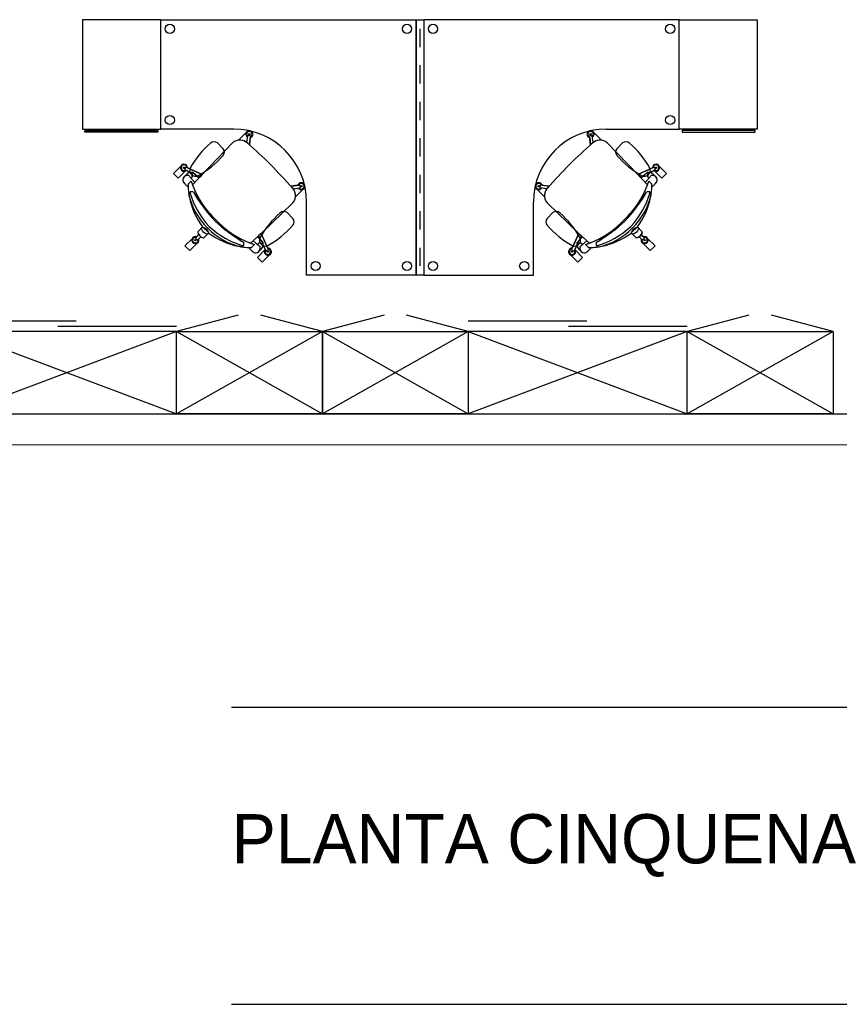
# Model space of a CAD drawing. Header units: metres. Extents: x -1 to 438, y -6 to 39.
# Tile 8 of 22: x 411.29 to 415.78, y 9.88 to 15.28. Entities that reach past the tile are written whole.
import ezdxf

# ---------------------------------------------------------------- set-up
doc = ezdxf.new("R2010")
doc.units = ezdxf.units.M
doc.linetypes.add('CONTINUA', pattern=[0])
doc.layers.add('P5 MOBLES ACTUAL', color=7, linetype='CONTINUA', lineweight=25)
doc.layers.add('P5 MURS ACTUAL', color=7, linetype='CONTINUA', lineweight=25)
doc.styles.add('ARIAL', font='arial.ttf')

msp = doc.modelspace()

# ---------------------------------------------------------------- linework, layer by layer
at = {"layer": 'P5 MOBLES ACTUAL', "color": 180, "transparency": 33554687}
for p, q in [((413.4809, 15.2295), (413.4809, 15.1295)), ((413.4809, 15.0295), (413.4809, 14.9295)), ((413.4809, 14.8295), (413.4809, 14.7295)), ((412.5311, 14.607), (412.5367, 14.6425)), ((412.5493, 14.6432), (412.5397, 14.6446)), ((412.5489, 14.6511), (412.5423, 14.652)), ((412.5456, 14.5939), (412.5515, 14.6404)), ((412.5506, 14.633), (412.5456, 14.5939)), ((412.5548, 14.6347), (412.5502, 14.6301)), ((413.4809, 14.6295), (413.4809, 14.5295)), ((414.4071, 14.6347), (414.4116, 14.6301)), ((414.4162, 14.5939), (414.4104, 14.6404)), ((414.4113, 14.633), (414.4162, 14.5939)), ((414.4126, 14.6432), (414.4222, 14.6446)), ((414.413, 14.6511), (414.4196, 14.652)), ((414.4308, 14.607), (414.4251, 14.6425)), ((412.2873, 14.4303), (412.4538, 14.6051)), ((412.3699, 14.6045), (412.4024, 14.572)), ((412.5319, 14.6118), (412.5287, 14.6087)), ((414.43, 14.6118), (414.4331, 14.6087)), ((414.6746, 14.4303), (414.508, 14.6051)), ((414.5919, 14.6045), (414.5595, 14.572)), ((412.196, 14.4691), (412.1918, 14.4603)), ((412.2873, 14.4303), (412.1993, 14.4704)), ((414.6746, 14.4303), (414.7625, 14.4704)), ((414.7659, 14.4691), (414.77, 14.4603)), ((412.1961, 14.4511), (412.1555, 14.4106)), ((412.2033, 14.4333), (412.1884, 14.4189)), ((412.1884, 14.4189), (412.2033, 14.4333)), ((412.2264, 14.4403), (412.1929, 14.4569)), ((412.2264, 14.4403), (412.1996, 14.4536)), ((412.2468, 14.3875), (412.2196, 14.4175)), ((412.2336, 14.3735), (412.2873, 14.4303)), ((413.4809, 14.4295), (413.4809, 14.3295)), ((414.7283, 14.3735), (414.6746, 14.4303)), ((414.715, 14.3875), (414.7422, 14.4175)), ((414.7355, 14.4403), (414.7689, 14.4569)), ((414.7355, 14.4403), (414.7622, 14.4536)), ((414.7586, 14.4333), (414.7735, 14.4189)), ((414.7735, 14.4189), (414.7586, 14.4333)), ((414.7658, 14.4511), (414.8063, 14.4106)), ((412.2101, 14.3616), (412.1939, 14.3785)), ((412.2101, 14.3616), (412.1939, 14.3785)), ((412.2096, 14.3787), (412.2261, 14.3951)), ((412.2261, 14.3951), (412.2096, 14.3787)), ((412.2096, 14.3787), (412.2261, 14.3951)), ((412.7728, 14.3667), (412.8194, 14.3725)), ((412.812, 14.3716), (412.7728, 14.3667)), ((412.7859, 14.3521), (412.8215, 14.3578)), ((412.8137, 14.3758), (412.8091, 14.3712)), ((412.8222, 14.3703), (412.8235, 14.3607)), ((412.8301, 14.3699), (412.831, 14.3633)), ((414.1318, 14.3699), (414.1308, 14.3633)), ((414.1397, 14.3703), (414.1383, 14.3607)), ((414.1759, 14.3521), (414.1404, 14.3578)), ((414.189, 14.3667), (414.1425, 14.3725)), ((414.1482, 14.3758), (414.1527, 14.3712)), ((414.1499, 14.3716), (414.189, 14.3667)), ((414.7522, 14.3787), (414.7358, 14.3951)), ((414.7358, 14.3951), (414.7522, 14.3787)), ((414.7522, 14.3787), (414.7358, 14.3951)), ((414.7517, 14.3616), (414.7679, 14.3785)), ((414.7517, 14.3616), (414.7679, 14.3785)), ((412.2167, 14.3067), (412.2137, 14.3248)), ((412.2167, 14.3067), (412.2137, 14.3248)), ((412.7908, 14.3529), (412.7876, 14.3498)), ((414.1711, 14.3529), (414.1742, 14.3498)), ((414.7451, 14.3067), (414.7482, 14.3248)), ((414.7451, 14.3067), (414.7482, 14.3248)), ((412.6093, 14.1083), (412.7841, 14.2749)), ((412.7841, 14.2749), (412.6093, 14.1083)), ((414.3526, 14.1083), (414.1778, 14.2749)), ((414.1778, 14.2749), (414.3526, 14.1083)), ((412.752, 14.2223), (412.7845, 14.1899)), ((413.4809, 14.2295), (413.4809, 14.1295)), ((414.2098, 14.2223), (414.1773, 14.1899)), ((412.2648, 14.1193), (412.2893, 14.1437)), ((412.3227, 14.1103), (412.2893, 14.1437)), ((412.3227, 14.1103), (412.2893, 14.1437)), ((414.6392, 14.1103), (414.6726, 14.1437)), ((414.6392, 14.1103), (414.6726, 14.1437)), ((414.6971, 14.1193), (414.6726, 14.1437)), ((412.2685, 14.1012), (412.2516, 14.0837)), ((412.2796, 14.0901), (412.2621, 14.0731)), ((412.2982, 14.0858), (412.3227, 14.1103)), ((412.5524, 14.0546), (412.6093, 14.1083)), ((412.6093, 14.1083), (412.5524, 14.0546)), ((412.6093, 14.1083), (412.6493, 14.0203)), ((414.3526, 14.1083), (414.3125, 14.0203)), ((414.4094, 14.0546), (414.3526, 14.1083)), ((414.3526, 14.1083), (414.4094, 14.0546)), ((414.6636, 14.0858), (414.6392, 14.1103)), ((414.6823, 14.0901), (414.6998, 14.0731)), ((414.6934, 14.1012), (414.7103, 14.0837)), ((412.2588, 14.0543), (412.2183, 14.0138)), ((412.2585, 14.0733), (412.2517, 14.0801)), ((412.5037, 14.0347), (412.4856, 14.0378)), ((412.5037, 14.0347), (412.4856, 14.0378)), ((412.5576, 14.0307), (412.5741, 14.0471)), ((412.5741, 14.0471), (412.5576, 14.0307)), ((412.5741, 14.0471), (412.5576, 14.0307)), ((412.5665, 14.0679), (412.5965, 14.0407)), ((412.6193, 14.0474), (412.6359, 14.0139)), ((412.6193, 14.0474), (412.6326, 14.0206)), ((414.3425, 14.0474), (414.326, 14.0139)), ((414.3425, 14.0474), (414.3293, 14.0206)), ((414.3953, 14.0679), (414.3654, 14.0407)), ((414.4042, 14.0307), (414.3878, 14.0471)), ((414.3878, 14.0471), (414.4042, 14.0307)), ((414.3878, 14.0471), (414.4042, 14.0307)), ((414.4581, 14.0347), (414.4762, 14.0378)), ((414.4581, 14.0347), (414.4762, 14.0378)), ((414.703, 14.0543), (414.7436, 14.0138)), ((414.7033, 14.0733), (414.7102, 14.0801)), ((412.5406, 14.0312), (412.5575, 14.015)), ((412.5406, 14.0312), (412.5575, 14.015)), ((412.6123, 14.0243), (412.5979, 14.0094)), ((412.5979, 14.0094), (412.6123, 14.0243)), ((412.648, 14.017), (412.6393, 14.0129)), ((413.4809, 14.0295), (413.4809, 13.9295)), ((414.3138, 14.017), (414.3226, 14.0129)), ((414.3496, 14.0243), (414.364, 14.0094)), ((414.364, 14.0094), (414.3496, 14.0243)), ((414.4212, 14.0312), (414.4043, 14.015)), ((414.4212, 14.0312), (414.4043, 14.015)), ((412.484, 13.6601), (412.1459, 13.5695)), ((412.9459, 13.5695), (412.6078, 13.6601)), ((413.284, 13.6601), (412.9459, 13.5695)), ((413.7459, 13.5695), (413.4078, 13.6601)), ((415.284, 13.6601), (414.9459, 13.5695)), ((415.7459, 13.5695), (415.4078, 13.6601))]:
    msp.add_line(p, q, dxfattribs=at)
at = {"layer": 'P5 MOBLES ACTUAL', "transparency": 33554687}
for p, q in [((410.9459, 13.6295), (411.5959, 13.6295)), ((413.7459, 13.6295), (414.3959, 13.6295)), ((412.1459, 13.5695), (410.9459, 13.1195)), ((410.9459, 13.5695), (412.1459, 13.1195)), ((411.4959, 13.5995), (412.1459, 13.5995)), ((412.9459, 13.5695), (412.1459, 13.1195)), ((412.1459, 13.5695), (412.9459, 13.1195)), ((413.7459, 13.5695), (412.9459, 13.1195)), ((412.9459, 13.5695), (413.7459, 13.1195)), ((414.9459, 13.5695), (413.7459, 13.1195)), ((413.7459, 13.5695), (414.9459, 13.1195)), ((414.2959, 13.5995), (414.9459, 13.5995)), ((415.7459, 13.5695), (414.9459, 13.1195)), ((414.9459, 13.5695), (415.7459, 13.1195))]:
    msp.add_line(p, q, dxfattribs=at)
at = {"layer": 'P5 MOBLES ACTUAL', "color": 180, "transparency": 33554687}
for points in [[(411.6314, 14.6795), (412.0594, 14.6795), (412.0594, 15.2795), (411.6314, 15.2795), (411.6314, 14.6795)], [(413.5024, 15.2795), (413.5024, 13.8795), (413.4594, 13.8795), (413.4594, 15.2795), (413.5024, 15.2795)], [(415.3304, 14.6795), (414.9024, 14.6795), (414.9024, 15.2795), (415.3304, 15.2795), (415.3304, 14.6795)], [(411.6434, 14.6726), (412.0437, 14.6726), (412.0437, 14.6637), (411.6434, 14.6637), (411.6434, 14.6726)], [(415.3184, 14.6726), (414.9181, 14.6726), (414.9181, 14.6637), (415.3184, 14.6637), (415.3184, 14.6726)], [(412.2893, 14.1437), (412.2648, 14.1193), (412.2632, 14.1145), (412.2649, 14.1079), (412.2686, 14.1014), (412.2735, 14.0955), (412.2798, 14.09), (412.2882, 14.085), (412.2938, 14.0842), (412.2982, 14.0858), (412.3227, 14.1103), (412.2893, 14.1437)], [(414.6726, 14.1437), (414.6971, 14.1193), (414.6986, 14.1145), (414.6969, 14.1079), (414.6933, 14.1014), (414.6884, 14.0955), (414.6821, 14.09), (414.6736, 14.085), (414.668, 14.0842), (414.6636, 14.0858), (414.6392, 14.1103), (414.6726, 14.1437)], [(412.9459, 13.1195), (412.1459, 13.1195), (412.1459, 13.5695), (412.9459, 13.5695), (412.9459, 13.1195)], [(413.7459, 13.1195), (412.9459, 13.1195), (412.9459, 13.5695), (413.7459, 13.5695), (413.7459, 13.1195)], [(415.7459, 13.1195), (414.9459, 13.1195), (414.9459, 13.5695), (415.7459, 13.5695), (415.7459, 13.1195)]]:
    msp.add_lwpolyline(points, close=True, dxfattribs=at)
for points in [[(412.4595, 14.6794), (412.4594, 14.6795), (412.0594, 14.6795), (412.0594, 15.2795), (413.4594, 15.2795), (413.4594, 13.8795), (412.8594, 13.8795), (412.8594, 14.2795), (412.8595, 14.2794)], [(414.5024, 14.6794), (414.5024, 14.6795), (414.9024, 14.6795), (414.9024, 15.2795), (413.5024, 15.2795), (413.5024, 13.8795), (414.1024, 13.8795), (414.1024, 14.2795), (414.1024, 14.2794)], [(412.489, 14.6193), (412.4881, 14.6202), (412.5287, 14.6608)], [(412.489, 14.6193), (412.4881, 14.6202), (412.5287, 14.6608)], [(414.4728, 14.6193), (414.4737, 14.6202), (414.4332, 14.6608)], [(414.4728, 14.6193), (414.4737, 14.6202), (414.4332, 14.6608)], [(412.2336, 14.3735), (412.2873, 14.4303), (412.4538, 14.6051)], [(412.5311, 14.607), (412.5319, 14.6118), (412.5287, 14.6087)], [(414.4308, 14.607), (414.43, 14.6118), (414.4331, 14.6087)], [(414.7283, 14.3735), (414.6746, 14.4303), (414.508, 14.6051)], [(412.1961, 14.4511), (412.1555, 14.4106), (412.1295, 14.4367), (412.17, 14.4772)], [(412.1555, 14.4106), (412.1295, 14.4367), (412.17, 14.4772)], [(412.1961, 14.4511), (412.1555, 14.4106), (412.1295, 14.4367), (412.17, 14.4772)], [(412.2061, 14.4673), (412.2873, 14.4303), (412.2743, 14.4166), (412.2505, 14.4284), (412.2374, 14.4408)], [(414.7557, 14.4673), (414.6746, 14.4303), (414.6875, 14.4166), (414.7114, 14.4284), (414.7245, 14.4408)], [(414.7658, 14.4511), (414.8063, 14.4106), (414.8324, 14.4367), (414.7918, 14.4772)], [(414.7658, 14.4511), (414.8063, 14.4106), (414.8324, 14.4367), (414.7918, 14.4772)], [(414.8063, 14.4106), (414.8324, 14.4367), (414.7918, 14.4772)], [(412.2374, 14.4408), (412.2689, 14.4109), (412.2336, 14.3735)], [(414.7245, 14.4408), (414.6929, 14.4109), (414.7283, 14.3735)], [(412.7859, 14.3521), (412.7908, 14.3529), (412.7876, 14.3498)], [(412.7983, 14.3101), (412.7992, 14.3091), (412.8397, 14.3497)], [(412.7983, 14.3101), (412.7992, 14.3091), (412.8397, 14.3497)], [(414.1636, 14.3101), (414.1627, 14.3091), (414.1221, 14.3497)], [(414.1636, 14.3101), (414.1627, 14.3091), (414.1221, 14.3497)], [(414.1759, 14.3521), (414.1711, 14.3529), (414.1742, 14.3498)], [(412.2567, 14.0891), (412.2685, 14.1012), (412.2738, 14.0949), (412.2796, 14.0901), (412.2675, 14.0783)], [(412.6198, 14.0584), (412.5899, 14.09), (412.5524, 14.0546)], [(412.6462, 14.0271), (412.6093, 14.1083), (412.5956, 14.0953), (412.6074, 14.0715), (412.6198, 14.0584)], [(414.3156, 14.0271), (414.3526, 14.1083), (414.3663, 14.0953), (414.3545, 14.0715), (414.3421, 14.0584)], [(414.3421, 14.0584), (414.3719, 14.09), (414.4094, 14.0546)], [(414.7051, 14.0891), (414.6934, 14.1012), (414.6881, 14.0949), (414.6823, 14.0901), (414.6944, 14.0783)], [(412.2183, 14.0138), (412.1922, 14.0398), (412.2327, 14.0804)], [(414.7436, 14.0138), (414.7697, 14.0398), (414.7291, 14.0804)], [(412.6301, 14.0171), (412.5895, 13.9766), (412.6156, 13.9505), (412.6562, 13.991)], [(412.6301, 14.0171), (412.5895, 13.9766), (412.6156, 13.9505), (412.6562, 13.991)], [(414.3318, 14.0171), (414.3723, 13.9766), (414.3462, 13.9505), (414.3057, 13.991)], [(414.3318, 14.0171), (414.3723, 13.9766), (414.3462, 13.9505), (414.3057, 13.991)]]:
    msp.add_lwpolyline(points, dxfattribs=at)
at = {"layer": 'P5 MOBLES ACTUAL', "transparency": 33554687}
for points in [[(410.9459, 13.1195), (412.1459, 13.1195), (412.1459, 13.5695), (410.9459, 13.5695), (410.9459, 13.1195)], [(413.7459, 13.1195), (414.9459, 13.1195), (414.9459, 13.5695), (413.7459, 13.5695), (413.7459, 13.1195)]]:
    msp.add_lwpolyline(points, close=True, dxfattribs=at)
at = {"layer": 'P5 MOBLES ACTUAL', "color": 180, "transparency": 33554687}
for centre, radius in [((412.1094, 15.2295), 0.025), ((413.4094, 15.2295), 0.025), ((413.5524, 15.2295), 0.025), ((414.8524, 15.2295), 0.025), ((412.1094, 14.7295), 0.025), ((414.8524, 14.7295), 0.025), ((412.5456, 14.6516), 0.00353), ((414.4163, 14.6516), 0.00353), ((412.1869, 14.468), 0.00353), ((414.775, 14.468), 0.00353), ((412.8305, 14.3666), 0.00353), ((414.1313, 14.3666), 0.00353), ((412.2496, 14.0712), 0.00353), ((414.7122, 14.0712), 0.00353), ((412.647, 14.0079), 0.00353), ((414.3149, 14.0079), 0.00353), ((412.9094, 13.9295), 0.025), ((413.4094, 13.9295), 0.025), ((413.5524, 13.9295), 0.025), ((414.0524, 13.9295), 0.025)]:
    msp.add_circle(centre, radius, dxfattribs=at)
for centre, radius, start, end in [((412.4595, 14.2794), 0.4, 0, 90), ((412.5456, 14.6516), 0.0192, 285.105, 238.6952), ((412.5456, 14.6516), 0.0192, 285.105, 151.4264), ((412.5456, 14.6516), 0.0153, 291.2724, 232.5278), ((412.539, 14.6424), 0.00224, 71.7811, 177.89), ((412.5493, 14.641), 0.00224, 345.9102, 92.0191), ((414.5024, 14.2794), 0.4, 90, 180), ((414.4163, 14.6516), 0.0192, 301.3048, 254.895), ((414.4163, 14.6516), 0.0192, 28.5736, 254.895), ((414.4163, 14.6516), 0.0153, 307.4722, 248.7276), ((414.4125, 14.641), 0.00224, 87.9809, 194.0898), ((414.4229, 14.6424), 0.00224, 2.11, 108.2189), ((412.6651, 14.2202), 0.5072, 130.9759, 151.0077), ((412.3521, 14.5802), 0.0301, 53.6499, 130.5973), ((412.3782, 14.5542), 0.0301, 319.4027, 36.3501), ((412.4936, 14.5571), 0.0623, 47.2205, 129.6832), ((412.4936, 14.5571), 0.0623, 47.2205, 129.6832), ((412.4936, 14.5571), 0.0623, 55.7599, 94.2331), ((412.4936, 14.5571), 0.0623, 46.7979, 53.0825), ((430.5222, 33.8966), 26.3771, 227.00868, 227.38659), ((430.5222, 33.8966), 26.3771, 227.00868, 227.38659), ((430.5222, 33.8966), 26.3771, 227.00967, 227.03735), ((396.4397, 33.8966), 26.3771, 312.61341, 312.99132), ((396.4397, 33.8966), 26.3771, 312.61341, 312.99132), ((396.4397, 33.8966), 26.3771, 312.96265, 312.99033), ((414.4682, 14.5571), 0.0623, 126.9175, 133.2021), ((414.4682, 14.5571), 0.0623, 50.3168, 132.7795), ((414.4682, 14.5571), 0.0623, 50.3168, 132.7795), ((414.4682, 14.5571), 0.0623, 85.7669, 124.2401), ((414.5837, 14.5542), 0.0301, 143.6499, 220.5973), ((414.6098, 14.5802), 0.0301, 49.4027, 126.3501), ((414.2968, 14.2202), 0.5072, 28.9923, 49.0241), ((412.0181, 14.8671), 0.5072, 298.9923, 319.0241), ((414.9437, 14.8671), 0.5072, 220.9759, 241.0077), ((412.1869, 14.468), 0.0192, 357.8018, 311.3919), ((412.1869, 14.468), 0.0192, 151.4264, 298.5736), ((412.1869, 14.468), 0.0192, 357.8018, 151.4264), ((412.1869, 14.468), 0.0153, 3.9691, 305.2245), ((412.1981, 14.4685), 0.00224, 58.607, 164.7158), ((412.2511, 14.4532), 0.0323, 156.5875, 293.4125), ((432.0755, 32.3432), 26.3771, 222.61341, 222.99132), ((432.0755, 32.3432), 26.3771, 222.61341, 222.99132), ((394.8863, 32.3432), 26.3771, 317.00868, 317.38659), ((394.8863, 32.3432), 26.3771, 317.00868, 317.38659), ((414.7108, 14.4532), 0.0323, 246.5875, 23.4125), ((414.775, 14.468), 0.0192, 228.6081, 182.1982), ((414.775, 14.468), 0.0192, 28.5736, 182.1982), ((414.775, 14.468), 0.0153, 234.7755, 176.0309), ((414.7637, 14.4685), 0.00224, 15.2842, 121.393), ((414.775, 14.468), 0.0192, 241.4264, 28.5736), ((412.2064, 14.4008), 0.0256, 72.8342, 240.7387), ((412.2064, 14.4008), 0.0256, 135, 240.7387), ((412.1937, 14.459), 0.00224, 144.4779, 250.5867), ((412.1869, 14.468), 0.0192, 298.5736, 311.3919), ((412.2206, 14.4184), 0.0229, 78.4471, 139.2909), ((412.221, 14.4163), 0.0245, 77.4133, 136.1118), ((412.2089, 14.4156), 0.0109, 10.1365, 62.2126), ((412.2321, 14.4356), 0.00743, 44.456, 141.2688), ((412.2321, 14.4356), 0.00743, 44.456, 141.2688), ((412.2321, 14.4356), 0.00743, 44.456, 140.4405), ((412.2217, 14.4283), 0.0129, 16.3197, 68.661), ((412.2104, 14.4278), 0.024, 312.3231, 9.9389), ((414.7298, 14.4356), 0.00743, 38.7312, 135.544), ((414.7298, 14.4356), 0.00743, 39.5595, 135.544), ((414.7298, 14.4356), 0.00743, 38.7312, 135.544), ((414.7515, 14.4278), 0.024, 170.0611, 227.6769), ((414.7402, 14.4283), 0.0129, 111.339, 163.6803), ((414.7409, 14.4163), 0.0245, 43.8882, 102.5867), ((414.7412, 14.4184), 0.0229, 40.7091, 101.5529), ((414.753, 14.4156), 0.0109, 117.7874, 169.8635), ((414.7554, 14.4008), 0.0256, 299.2613, 107.1658), ((414.775, 14.468), 0.0192, 228.6081, 241.4264), ((414.7554, 14.4008), 0.0256, 299.2613, 45), ((414.7682, 14.459), 0.00224, 289.4133, 35.5221), ((412.6031, 14.381), 0.3935, 180.3431, 188.2183), ((412.6031, 14.381), 0.3935, 180.3431, 182.8228), ((412.6031, 14.381), 0.3935, 180.3431, 188.2183), ((412.693, 14.544), 0.4901, 197.6852, 227.4767), ((412.693, 14.544), 0.4901, 197.6852, 200.36), ((412.693, 14.544), 0.4901, 197.6852, 200.36), ((412.693, 14.544), 0.4901, 200.36, 227.4767), ((412.693, 14.544), 0.4901, 200.36, 227.4767), ((432.0755, 32.3432), 26.3771, 222.96265, 222.99033), ((412.7361, 14.3147), 0.0623, 36.9175, 43.2021), ((412.7361, 14.3147), 0.0623, 320.3168, 42.7795), ((412.7361, 14.3147), 0.0623, 320.3168, 42.7795), ((412.8305, 14.3666), 0.0192, 211.3048, 164.895), ((412.8305, 14.3666), 0.0192, 298.5736, 164.895), ((412.8305, 14.3666), 0.0153, 217.4722, 158.7276), ((412.8199, 14.3704), 0.00224, 357.9809, 104.0898), ((412.8214, 14.36), 0.00224, 272.11, 18.2189), ((414.1313, 14.3666), 0.0192, 15.105, 328.6952), ((414.1313, 14.3666), 0.0192, 15.105, 241.4264), ((414.1313, 14.3666), 0.0153, 21.2724, 322.5278), ((414.1404, 14.36), 0.00224, 161.7811, 267.89), ((414.1419, 14.3704), 0.00224, 75.9102, 182.0191), ((414.2258, 14.3147), 0.0623, 137.2205, 219.6832), ((414.2258, 14.3147), 0.0623, 137.2205, 219.6832), ((414.2258, 14.3147), 0.0623, 136.7979, 143.0825), ((394.8863, 32.3432), 26.3771, 317.00967, 317.03735), ((414.2689, 14.544), 0.4901, 312.5233, 342.3148), ((414.2689, 14.544), 0.4901, 312.5233, 339.64), ((414.2689, 14.544), 0.4901, 312.5233, 339.64), ((414.2689, 14.544), 0.4901, 339.64, 342.3148), ((414.2689, 14.544), 0.4901, 339.64, 342.3148), ((414.3588, 14.381), 0.3935, 351.7817, 359.6569), ((414.3588, 14.381), 0.3935, 351.7817, 359.6569), ((414.3588, 14.381), 0.3935, 357.1772, 359.6569), ((412.2298, 14.3199), 0.0169, 53.2999, 182.1685), ((412.5806, 14.4088), 0.3784, 193.6919, 225.7691), ((412.6031, 14.381), 0.3935, 190.8937, 217.0927), ((412.6031, 14.381), 0.3935, 190.8937, 217.0927), ((412.2298, 14.3199), 0.0169, 53.2999, 130.6764), ((412.6805, 14.4731), 0.4826, 196.9158, 222.6097), ((412.6805, 14.4731), 0.4826, 196.9158, 222.6097), ((412.9872, 14.7655), 0.8633, 210.0361, 222.9938), ((412.9872, 14.7655), 0.8633, 210.0361, 222.9938), ((412.7361, 14.3147), 0.0623, 355.7669, 34.2401), ((414.2258, 14.3147), 0.0623, 145.7599, 184.2331), ((413.9746, 14.7655), 0.8633, 317.0062, 329.9639), ((413.9746, 14.7655), 0.8633, 317.0062, 329.9639), ((414.2813, 14.4731), 0.4826, 317.3903, 343.0842), ((414.2813, 14.4731), 0.4826, 317.3903, 343.0842), ((414.3812, 14.4088), 0.3784, 314.2309, 346.3081), ((414.3588, 14.381), 0.3935, 322.9073, 349.1063), ((414.3588, 14.381), 0.3935, 322.9073, 349.1063), ((414.732, 14.3199), 0.0169, 357.8315, 126.7001), ((414.732, 14.3199), 0.0169, 49.3236, 126.7001), ((413.0472, 13.8381), 0.5072, 130.9759, 151.0077), ((412.7342, 14.1981), 0.0301, 53.6499, 130.5973), ((414.2277, 14.1981), 0.0301, 49.4027, 126.3501), ((413.9147, 13.8381), 0.5072, 28.9923, 49.0241), ((412.6521, 14.5016), 0.4826, 227.3903, 253.0842), ((412.6521, 14.5016), 0.4826, 227.3903, 253.0842), ((412.9445, 14.8083), 0.8633, 227.0062, 239.9639), ((412.9445, 14.8083), 0.8633, 227.0062, 239.9639), ((412.7229, 14.514), 0.4901, 222.5233, 252.3148), ((412.7229, 14.514), 0.4901, 222.5233, 249.64), ((412.7229, 14.514), 0.4901, 222.5233, 249.64), ((412.4002, 14.485), 0.5072, 298.9923, 319.0241), ((412.7603, 14.172), 0.0301, 319.4027, 36.3501), ((414.2016, 14.172), 0.0301, 143.6499, 220.5973), ((414.5616, 14.485), 0.5072, 220.9759, 241.0077), ((414.2389, 14.514), 0.4901, 287.6852, 317.4767), ((414.2389, 14.514), 0.4901, 290.36, 317.4767), ((414.2389, 14.514), 0.4901, 290.36, 317.4767), ((414.0173, 14.8083), 0.8633, 300.0361, 312.9938), ((414.0173, 14.8083), 0.8633, 300.0361, 312.9938), ((414.3098, 14.5016), 0.4826, 286.9158, 312.6097), ((414.3098, 14.5016), 0.4826, 286.9158, 312.6097), ((412.2496, 14.0712), 0.0192, 68.2049, 21.7951), ((412.2496, 14.0712), 0.0192, 68.2403, 151.4264), ((412.2496, 14.0712), 0.0153, 74.3723, 15.6277), ((412.5878, 14.4017), 0.3784, 224.2309, 256.3081), ((412.56, 14.4241), 0.3935, 232.9073, 259.1063), ((412.56, 14.4241), 0.3935, 232.9073, 259.1063), ((414.374, 14.4017), 0.3784, 283.6919, 315.7691), ((414.4019, 14.4241), 0.3935, 280.8937, 307.0927), ((414.4019, 14.4241), 0.3935, 280.8937, 307.0927), ((414.7122, 14.0712), 0.0192, 158.2049, 111.7951), ((414.7122, 14.0712), 0.0153, 164.3723, 105.6277), ((414.7122, 14.0712), 0.0192, 28.5736, 111.7597), ((412.253, 14.0819), 0.00224, 129.0101, 235.119), ((412.2604, 14.0745), 0.00224, 214.881, 320.9899), ((412.2496, 14.0712), 0.0192, 298.5736, 21.7951), ((412.4989, 14.0509), 0.0169, 267.8315, 36.7001), ((412.56, 14.4241), 0.3935, 261.7817, 269.6569), ((412.56, 14.4241), 0.3935, 261.7817, 267.1772), ((412.4989, 14.0509), 0.0169, 319.3236, 36.7001), ((412.7229, 14.514), 0.4901, 249.64, 252.3148), ((412.7229, 14.514), 0.4901, 249.64, 252.3148), ((412.5798, 14.0275), 0.0256, 209.2613, 17.1658), ((412.6068, 14.0314), 0.024, 80.0611, 137.6769), ((412.5946, 14.0299), 0.0109, 27.7874, 79.8635), ((412.6332, 14.0711), 0.0323, 156.5875, 293.4125), ((412.6073, 14.0427), 0.0129, 21.339, 73.6803), ((412.5953, 14.042), 0.0245, 313.8882, 12.5867), ((412.5974, 14.0416), 0.0229, 310.7091, 11.5529), ((412.6146, 14.0531), 0.00743, 308.7312, 45.544), ((412.6146, 14.0531), 0.00743, 308.7312, 45.544), ((412.6146, 14.0531), 0.00743, 309.5595, 45.544), ((414.3286, 14.0711), 0.0323, 246.5875, 23.4125), ((414.3473, 14.0531), 0.00743, 134.456, 231.2688), ((414.3473, 14.0531), 0.00743, 134.456, 230.4405), ((414.3473, 14.0531), 0.00743, 134.456, 231.2688), ((414.3645, 14.0416), 0.0229, 168.4471, 229.2909), ((414.3666, 14.042), 0.0245, 167.4133, 226.1118), ((414.3546, 14.0427), 0.0129, 106.3197, 158.661), ((414.3551, 14.0314), 0.024, 42.3231, 99.9389), ((414.382, 14.0275), 0.0256, 162.8342, 330.7387), ((414.3673, 14.0299), 0.0109, 100.1365, 152.2126), ((414.2389, 14.514), 0.4901, 287.6852, 290.36), ((414.2389, 14.514), 0.4901, 287.6852, 290.36), ((414.4019, 14.4241), 0.3935, 270.3431, 278.2183), ((414.4019, 14.4241), 0.3935, 272.8228, 278.2183), ((414.463, 14.0509), 0.0169, 143.2999, 272.1685), ((414.463, 14.0509), 0.0169, 143.2999, 220.6764), ((414.7122, 14.0712), 0.0192, 158.2049, 241.4264), ((414.7015, 14.0745), 0.00224, 219.0101, 325.119), ((414.7089, 14.0819), 0.00224, 304.881, 50.9899), ((412.56, 14.4241), 0.3935, 267.1772, 269.6569), ((412.56, 14.4241), 0.3935, 267.1772, 269.6569), ((412.5798, 14.0275), 0.0256, 209.2613, 315), ((412.647, 14.0079), 0.0192, 138.6081, 92.1982), ((412.647, 14.0079), 0.0192, 138.6081, 151.4264), ((412.647, 14.0079), 0.0153, 144.7755, 86.0309), ((412.638, 14.0147), 0.00224, 199.4133, 305.5221), ((412.647, 14.0079), 0.0192, 298.5736, 92.1982), ((412.6474, 14.0192), 0.00224, 285.2842, 31.393), ((414.3149, 14.0079), 0.0192, 87.8018, 41.3919), ((414.3149, 14.0079), 0.0192, 87.8018, 241.4264), ((414.3149, 14.0079), 0.0153, 93.9691, 35.2245), ((414.3144, 14.0192), 0.00224, 148.607, 254.7158), ((414.3239, 14.0147), 0.00224, 234.4779, 340.5867), ((414.3149, 14.0079), 0.0192, 28.5736, 41.3919), ((414.382, 14.0275), 0.0256, 225, 330.7387), ((414.4019, 14.4241), 0.3935, 270.3431, 272.8228), ((414.4019, 14.4241), 0.3935, 270.3431, 272.8228)]:
    msp.add_arc(centre, radius, start, end, dxfattribs=at)
for centre, major_axis in [((412.302, 14.1232), (-0.0168, 0.0168)), ((414.6599, 14.1232), (0.0168, 0.0168))]:
    msp.add_ellipse(centre, major_axis=major_axis, ratio=0.457927, dxfattribs=at)
for centre, major_axis, start_param, end_param in [((412.2814, 14.1026), (-0.0168, 0.0168), 0, 3.141593), ((414.6804, 14.1026), (0.0168, 0.0168), 3.141593, 6.283185)]:
    msp.add_ellipse(centre, major_axis=major_axis, ratio=0.457927, start_param=start_param, end_param=end_param, dxfattribs=at)
at = {"layer": 'P5 MURS ACTUAL', "transparency": 33554687}
msp.add_line((398.297, 13.1195), (423.7153, 13.1195), dxfattribs=at)
at = {"layer": 'P5 MURS ACTUAL', "lineweight": 13, "transparency": 33554687}
msp.add_line((397.7026, 12.9495), (424.3132, 12.9495), dxfattribs=at)
at = {"layer": 'P5 MURS ACTUAL', "color": 180, "transparency": 33554687}
for p, q in [((412.4474, 11.5115), (424.3174, 11.5115)), ((412.4474, 9.8825), (424.3174, 9.8825))]:
    msp.add_line(p, q, dxfattribs=at)

# ---------------------------------------------------------------- texts
at = {"layer": 'P5 MURS ACTUAL', "color": 180, "transparency": 33554687, "insert": (412.4474, 10.5806), "char_height": 0.27, "width": 3.708224, "attachment_point": 7, "style": 'ARIAL'}
msp.add_mtext('\\W1.00;PLANTA CINQUENA', dxfattribs=at)

doc.saveas('drawing.dxf')
